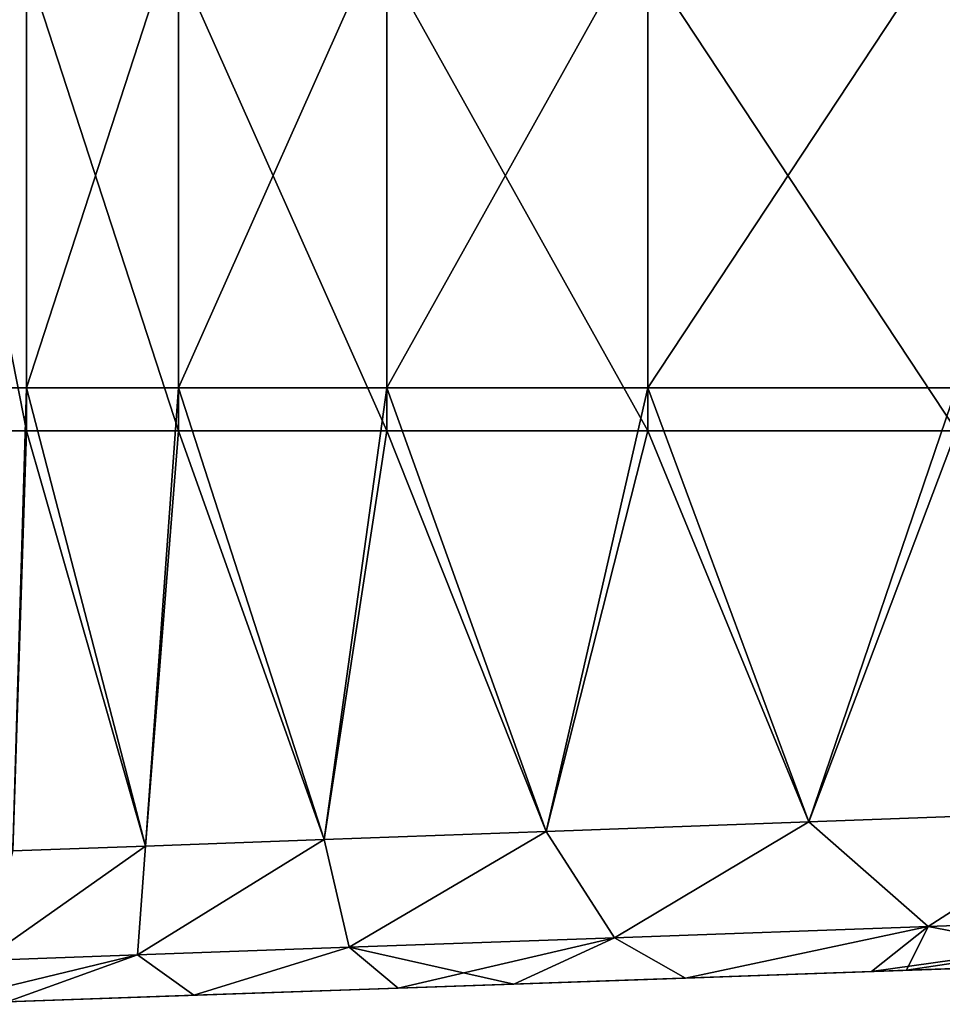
# Model space of a CAD drawing. Header units: millimetres. Extents: x -71 to 126, y -35 to 75.
# Tile 88 of 178: x 11.75 to 17.67, y -15.58 to -9.26. Entities that reach past the tile are written whole.
import ezdxf

# ---------------------------------------------------------------- set-up
doc = ezdxf.new("R2010")
doc.units = ezdxf.units.MM
doc.header["$LTSCALE"] = 52.536866
for name, color, linetype in [('11', 7, 'CONTINUOUS'), ('30', 7, 'CONTINUOUS'), ('416', 7, 'CONTINUOUS'), ('434', 7, 'CONTINUOUS'), ('9', 7, 'CONTINUOUS')]:
    doc.layers.add(name, color=color, linetype=linetype)

msp = doc.modelspace()

# ---------------------------------------------------------------- linework, layer by layer
at = {"layer": '11', "linetype": 'Continuous'}
for points in [[(20.2268, -15.2648, -22.8092), (20.2349, -15.2645, -19.9675), (17.2337, -15.3693, -22.1702), (20.2268, -15.2648, -22.8092)], [(20.2349, -15.2645, -19.9675), (20.2349, -15.2645, -17.115), (17.2337, -15.3693, -19.2142), (20.2349, -15.2645, -19.9675)], [(17.2337, -15.3693, -22.1702), (20.2349, -15.2645, -19.9675), (17.2337, -15.3693, -19.2142), (17.2337, -15.3693, -22.1702)], [(20.2349, -15.2645, -17.115), (20.2349, -15.2645, -14.2625), (17.2337, -15.3693, -16.2582), (20.2349, -15.2645, -17.115)], [(17.2337, -15.3693, -19.2142), (20.2349, -15.2645, -17.115), (17.2337, -15.3693, -16.2582), (17.2337, -15.3693, -19.2142)], [(20.2349, -15.2645, -14.2625), (20.2349, -15.2645, -11.41), (17.2337, -15.3693, -13.3021), (20.2349, -15.2645, -14.2625)], [(17.2337, -15.3693, -16.2582), (20.2349, -15.2645, -14.2625), (17.2337, -15.3693, -13.3021), (17.2337, -15.3693, -16.2582)], [(20.2349, -15.2645, -11.41), (20.2349, -15.2645, -8.5575), (17.2337, -15.3693, -10.3461), (20.2349, -15.2645, -11.41)], [(17.2337, -15.3693, -13.3021), (20.2349, -15.2645, -11.41), (17.2337, -15.3693, -10.3461), (17.2337, -15.3693, -13.3021)], [(20.2349, -15.2645, -8.5575), (20.2349, -15.2645, -5.705), (17.2337, -15.3693, -7.3901), (20.2349, -15.2645, -8.5575)], [(17.2337, -15.3693, -10.3461), (20.2349, -15.2645, -8.5575), (17.2337, -15.3693, -7.3901), (17.2337, -15.3693, -10.3461)], [(20.2349, -15.2645, -5.705), (20.2349, -15.2645, -2.8525), (17.2337, -15.3693, -4.434), (20.2349, -15.2645, -5.705)], [(17.2337, -15.3693, -7.3901), (20.2349, -15.2645, -5.705), (17.2337, -15.3693, -4.434), (17.2337, -15.3693, -7.3901)], [(20.2349, -15.2645, -2.8525), (20.2349, -15.2645), (17.2337, -15.3693, -1.478), (20.2349, -15.2645, -2.8525)], [(17.2337, -15.3693, -4.434), (20.2349, -15.2645, -2.8525), (17.2337, -15.3693, -1.478), (17.2337, -15.3693, -4.434)], [(20.2349, -15.2645), (20.2349, -15.2645, 2.8525), (17.2337, -15.3693, 1.478), (20.2349, -15.2645)], [(17.2337, -15.3693, -1.478), (20.2349, -15.2645), (17.2337, -15.3693, 1.478), (17.2337, -15.3693, -1.478)], [(20.2349, -15.2645, 2.8525), (20.2349, -15.2645, 5.705), (17.2337, -15.3693, 4.434), (20.2349, -15.2645, 2.8525)], [(17.2337, -15.3693, 1.478), (20.2349, -15.2645, 2.8525), (17.2337, -15.3693, 4.434), (17.2337, -15.3693, 1.478)], [(20.2349, -15.2645, 5.705), (20.2349, -15.2645, 8.5575), (17.2337, -15.3693, 7.3901), (20.2349, -15.2645, 5.705)], [(17.2337, -15.3693, 4.434), (20.2349, -15.2645, 5.705), (17.2337, -15.3693, 7.3901), (17.2337, -15.3693, 4.434)], [(20.2349, -15.2645, 8.5575), (20.2349, -15.2645, 11.41), (17.2337, -15.3693, 10.3461), (20.2349, -15.2645, 8.5575)], [(17.2337, -15.3693, 7.3901), (20.2349, -15.2645, 8.5575), (17.2337, -15.3693, 10.3461), (17.2337, -15.3693, 7.3901)], [(20.2349, -15.2645, 11.41), (20.2349, -15.2645, 14.2625), (17.2337, -15.3693, 13.3021), (20.2349, -15.2645, 11.41)], [(17.2337, -15.3693, 10.3461), (20.2349, -15.2645, 11.41), (17.2337, -15.3693, 13.3021), (17.2337, -15.3693, 10.3461)], [(20.2349, -15.2645, 14.2625), (20.2349, -15.2645, 17.115), (17.2337, -15.3693, 16.2582), (20.2349, -15.2645, 14.2625)], [(17.2337, -15.3693, 13.3021), (20.2349, -15.2645, 14.2625), (17.2337, -15.3693, 16.2582), (17.2337, -15.3693, 13.3021)], [(20.2349, -15.2645, 17.115), (20.2349, -15.2645, 19.9675), (17.2337, -15.3693, 19.2142), (20.2349, -15.2645, 17.115)], [(17.2337, -15.3693, 16.2582), (20.2349, -15.2645, 17.115), (17.2337, -15.3693, 19.2142), (17.2337, -15.3693, 16.2582)], [(20.2349, -15.2645, 19.9675), (20.2268, -15.2648, 22.8092), (17.2337, -15.3693, 22.1702), (20.2349, -15.2645, 19.9675)], [(17.2337, -15.3693, 19.2142), (20.2349, -15.2645, 19.9675), (17.2337, -15.3693, 22.1702), (17.2337, -15.3693, 19.2142)], [(18.7936, -15.3148, -23.8026), (20.2268, -15.2648, -22.8092), (17.2337, -15.3693, -22.1702), (18.7936, -15.3148, -23.8026)], [(20.2268, -15.2648, 22.8092), (18.7936, -15.3148, 23.8026), (17.2337, -15.3693, 22.1702), (20.2268, -15.2648, 22.8092)], [(17.2178, -15.3699, -25.1096), (17.4431, -15.362, -24.9071), (17.2337, -15.3693, -22.1702), (17.2178, -15.3699, -25.1096)], [(17.2178, -15.3699, 25.1096), (17.2337, -15.3693, 22.1702), (17.4431, -15.362, 24.9071), (17.2178, -15.3699, 25.1096)], [(17.2337, -15.3693, 22.1702), (18.7936, -15.3148, 23.8026), (17.4431, -15.362, 24.9071), (17.2337, -15.3693, 22.1702)], [(17.4431, -15.362, -24.9071), (18.7936, -15.3148, -23.8026), (17.2337, -15.3693, -22.1702), (17.4431, -15.362, -24.9071)], [(17.2178, -15.3699, -25.1096), (17.2337, -15.3693, -22.1702), (14.2325, -15.4741, -22.8492), (17.2178, -15.3699, -25.1096)], [(17.2337, -15.3693, -22.1702), (17.2337, -15.3693, -19.2142), (14.2325, -15.4741, -19.9931), (17.2337, -15.3693, -22.1702)], [(14.2325, -15.4741, -22.8492), (17.2337, -15.3693, -22.1702), (14.2325, -15.4741, -19.9931), (14.2325, -15.4741, -22.8492)], [(17.2337, -15.3693, -19.2142), (17.2337, -15.3693, -16.2582), (14.2325, -15.4741, -17.1369), (17.2337, -15.3693, -19.2142)], [(14.2325, -15.4741, -19.9931), (17.2337, -15.3693, -19.2142), (14.2325, -15.4741, -17.1369), (14.2325, -15.4741, -19.9931)], [(17.2337, -15.3693, -16.2582), (17.2337, -15.3693, -13.3021), (14.2325, -15.4741, -14.2808), (17.2337, -15.3693, -16.2582)], [(14.2325, -15.4741, -17.1369), (17.2337, -15.3693, -16.2582), (14.2325, -15.4741, -14.2808), (14.2325, -15.4741, -17.1369)], [(17.2337, -15.3693, -13.3021), (17.2337, -15.3693, -10.3461), (14.2325, -15.4741, -11.4246), (17.2337, -15.3693, -13.3021)], [(14.2325, -15.4741, -14.2808), (17.2337, -15.3693, -13.3021), (14.2325, -15.4741, -11.4246), (14.2325, -15.4741, -14.2808)], [(17.2337, -15.3693, -10.3461), (17.2337, -15.3693, -7.3901), (14.2325, -15.4741, -8.5685), (17.2337, -15.3693, -10.3461)], [(14.2325, -15.4741, -11.4246), (17.2337, -15.3693, -10.3461), (14.2325, -15.4741, -8.5685), (14.2325, -15.4741, -11.4246)], [(17.2337, -15.3693, -7.3901), (17.2337, -15.3693, -4.434), (14.2325, -15.4741, -5.7123), (17.2337, -15.3693, -7.3901)], [(14.2325, -15.4741, -8.5685), (17.2337, -15.3693, -7.3901), (14.2325, -15.4741, -5.7123), (14.2325, -15.4741, -8.5685)], [(17.2337, -15.3693, -4.434), (17.2337, -15.3693, -1.478), (14.2325, -15.4741, -2.8562), (17.2337, -15.3693, -4.434)], [(14.2325, -15.4741, -5.7123), (17.2337, -15.3693, -4.434), (14.2325, -15.4741, -2.8562), (14.2325, -15.4741, -5.7123)], [(17.2337, -15.3693, -1.478), (17.2337, -15.3693, 1.478), (14.2325, -15.4741), (17.2337, -15.3693, -1.478)], [(14.2325, -15.4741, -2.8562), (17.2337, -15.3693, -1.478), (14.2325, -15.4741), (14.2325, -15.4741, -2.8562)], [(17.2337, -15.3693, 1.478), (17.2337, -15.3693, 4.434), (14.2325, -15.4741, 2.8562), (17.2337, -15.3693, 1.478)], [(14.2325, -15.4741), (17.2337, -15.3693, 1.478), (14.2325, -15.4741, 2.8562), (14.2325, -15.4741)], [(17.2337, -15.3693, 4.434), (17.2337, -15.3693, 7.3901), (14.2325, -15.4741, 5.7123), (17.2337, -15.3693, 4.434)], [(14.2325, -15.4741, 2.8562), (17.2337, -15.3693, 4.434), (14.2325, -15.4741, 5.7123), (14.2325, -15.4741, 2.8562)], [(17.2337, -15.3693, 7.3901), (17.2337, -15.3693, 10.3461), (14.2325, -15.4741, 8.5685), (17.2337, -15.3693, 7.3901)], [(14.2325, -15.4741, 5.7123), (17.2337, -15.3693, 7.3901), (14.2325, -15.4741, 8.5685), (14.2325, -15.4741, 5.7123)], [(17.2337, -15.3693, 10.3461), (17.2337, -15.3693, 13.3021), (14.2325, -15.4741, 11.4246), (17.2337, -15.3693, 10.3461)], [(14.2325, -15.4741, 8.5685), (17.2337, -15.3693, 10.3461), (14.2325, -15.4741, 11.4246), (14.2325, -15.4741, 8.5685)], [(17.2337, -15.3693, 13.3021), (17.2337, -15.3693, 16.2582), (14.2325, -15.4741, 14.2808), (17.2337, -15.3693, 13.3021)], [(14.2325, -15.4741, 11.4246), (17.2337, -15.3693, 13.3021), (14.2325, -15.4741, 14.2808), (14.2325, -15.4741, 11.4246)], [(17.2337, -15.3693, 16.2582), (17.2337, -15.3693, 19.2142), (14.2325, -15.4741, 17.1369), (17.2337, -15.3693, 16.2582)], [(14.2325, -15.4741, 14.2808), (17.2337, -15.3693, 16.2582), (14.2325, -15.4741, 17.1369), (14.2325, -15.4741, 14.2808)], [(17.2337, -15.3693, 19.2142), (17.2337, -15.3693, 22.1702), (14.2325, -15.4741, 19.9931), (17.2337, -15.3693, 19.2142)], [(14.2325, -15.4741, 17.1369), (17.2337, -15.3693, 19.2142), (14.2325, -15.4741, 19.9931), (14.2325, -15.4741, 17.1369)], [(17.2337, -15.3693, 22.1702), (17.2178, -15.3699, 25.1096), (14.2325, -15.4741, 22.8492), (17.2337, -15.3693, 22.1702)], [(14.2325, -15.4741, 19.9931), (17.2337, -15.3693, 22.1702), (14.2325, -15.4741, 22.8492), (14.2325, -15.4741, 19.9931)], [(16.0229, -15.4116, -26.2847), (17.2178, -15.3699, -25.1096), (14.2325, -15.4741, -25.7054), (16.0229, -15.4116, -26.2847)], [(14.2325, -15.4741, -25.7054), (17.2178, -15.3699, -25.1096), (14.2325, -15.4741, -22.8492), (14.2325, -15.4741, -25.7054)], [(17.2178, -15.3699, 25.1096), (16.0229, -15.4116, 26.2847), (14.2325, -15.4741, 25.7054), (17.2178, -15.3699, 25.1096)], [(14.2325, -15.4741, 22.8492), (17.2178, -15.3699, 25.1096), (14.2325, -15.4741, 25.7054), (14.2325, -15.4741, 22.8492)], [(14.2325, -15.4741, 25.7054), (16.0229, -15.4116, 26.2847), (14.9207, -15.4501, 27.5476), (14.2325, -15.4741, 25.7054)], [(14.9207, -15.4501, -27.5476), (16.0229, -15.4116, -26.2847), (14.2325, -15.4741, -25.7054), (14.9207, -15.4501, -27.5476)], [(11.2314, -15.5789, 28.3816), (11.2314, -15.5789, 25.3941), (14.2325, -15.4741, 25.7054), (11.2314, -15.5789, 28.3816)], [(11.2314, -15.5789, 28.3816), (14.2325, -15.4741, 25.7054), (14.1763, -15.4761, 28.5239), (11.2314, -15.5789, 28.3816)], [(11.2314, -15.5789, 25.3941), (11.2314, -15.5789, 22.4066), (14.2325, -15.4741, 22.8492), (11.2314, -15.5789, 25.3941)], [(11.2314, -15.5789, 25.3941), (14.2325, -15.4741, 22.8492), (14.2325, -15.4741, 25.7054), (11.2314, -15.5789, 25.3941)], [(11.2314, -15.5789, 22.4066), (11.2314, -15.5789, 19.419), (14.2325, -15.4741, 19.9931), (11.2314, -15.5789, 22.4066)], [(11.2314, -15.5789, 22.4066), (14.2325, -15.4741, 19.9931), (14.2325, -15.4741, 22.8492), (11.2314, -15.5789, 22.4066)], [(11.2314, -15.5789, 19.419), (11.2314, -15.5789, 16.4315), (14.2325, -15.4741, 17.1369), (11.2314, -15.5789, 19.419)], [(11.2314, -15.5789, 19.419), (14.2325, -15.4741, 17.1369), (14.2325, -15.4741, 19.9931), (11.2314, -15.5789, 19.419)], [(11.2314, -15.5789, 16.4315), (11.2314, -15.5789, 13.4439), (14.2325, -15.4741, 14.2808), (11.2314, -15.5789, 16.4315)], [(11.2314, -15.5789, 16.4315), (14.2325, -15.4741, 14.2808), (14.2325, -15.4741, 17.1369), (11.2314, -15.5789, 16.4315)], [(11.2314, -15.5789, 13.4439), (11.2314, -15.5789, 10.4564), (14.2325, -15.4741, 11.4246), (11.2314, -15.5789, 13.4439)], [(11.2314, -15.5789, 13.4439), (14.2325, -15.4741, 11.4246), (14.2325, -15.4741, 14.2808), (11.2314, -15.5789, 13.4439)], [(11.2314, -15.5789, 10.4564), (11.2314, -15.5789, 7.4689), (14.2325, -15.4741, 8.5685), (11.2314, -15.5789, 10.4564)], [(11.2314, -15.5789, 10.4564), (14.2325, -15.4741, 8.5685), (14.2325, -15.4741, 11.4246), (11.2314, -15.5789, 10.4564)], [(11.2314, -15.5789, 7.4689), (11.2314, -15.5789, 4.4813), (14.2325, -15.4741, 5.7123), (11.2314, -15.5789, 7.4689)], [(11.2314, -15.5789, 7.4689), (14.2325, -15.4741, 5.7123), (14.2325, -15.4741, 8.5685), (11.2314, -15.5789, 7.4689)], [(11.2314, -15.5789, 4.4813), (11.2314, -15.5789, 1.4938), (14.2325, -15.4741, 2.8562), (11.2314, -15.5789, 4.4813)], [(11.2314, -15.5789, 4.4813), (14.2325, -15.4741, 2.8562), (14.2325, -15.4741, 5.7123), (11.2314, -15.5789, 4.4813)], [(11.2314, -15.5789, 1.4938), (11.2314, -15.5789, -1.4938), (14.2325, -15.4741), (11.2314, -15.5789, 1.4938)], [(11.2314, -15.5789, 1.4938), (14.2325, -15.4741), (14.2325, -15.4741, 2.8562), (11.2314, -15.5789, 1.4938)], [(11.2314, -15.5789, -1.4938), (11.2314, -15.5789, -4.4813), (14.2325, -15.4741, -2.8562), (11.2314, -15.5789, -1.4938)], [(11.2314, -15.5789, -1.4938), (14.2325, -15.4741, -2.8562), (14.2325, -15.4741), (11.2314, -15.5789, -1.4938)], [(11.2314, -15.5789, -4.4813), (11.2314, -15.5789, -7.4689), (14.2325, -15.4741, -5.7123), (11.2314, -15.5789, -4.4813)], [(11.2314, -15.5789, -4.4813), (14.2325, -15.4741, -5.7123), (14.2325, -15.4741, -2.8562), (11.2314, -15.5789, -4.4813)], [(11.2314, -15.5789, -7.4689), (11.2314, -15.5789, -10.4564), (14.2325, -15.4741, -8.5685), (11.2314, -15.5789, -7.4689)], [(11.2314, -15.5789, -7.4689), (14.2325, -15.4741, -8.5685), (14.2325, -15.4741, -5.7123), (11.2314, -15.5789, -7.4689)], [(11.2314, -15.5789, -10.4564), (11.2314, -15.5789, -13.4439), (14.2325, -15.4741, -11.4246), (11.2314, -15.5789, -10.4564)], [(11.2314, -15.5789, -10.4564), (14.2325, -15.4741, -11.4246), (14.2325, -15.4741, -8.5685), (11.2314, -15.5789, -10.4564)], [(11.2314, -15.5789, -13.4439), (11.2314, -15.5789, -16.4315), (14.2325, -15.4741, -14.2808), (11.2314, -15.5789, -13.4439)], [(11.2314, -15.5789, -13.4439), (14.2325, -15.4741, -14.2808), (14.2325, -15.4741, -11.4246), (11.2314, -15.5789, -13.4439)], [(11.2314, -15.5789, -16.4315), (11.2314, -15.5789, -19.419), (14.2325, -15.4741, -17.1369), (11.2314, -15.5789, -16.4315)], [(11.2314, -15.5789, -16.4315), (14.2325, -15.4741, -17.1369), (14.2325, -15.4741, -14.2808), (11.2314, -15.5789, -16.4315)], [(11.2314, -15.5789, -19.419), (11.2314, -15.5789, -22.4066), (14.2325, -15.4741, -19.9931), (11.2314, -15.5789, -19.419)], [(11.2314, -15.5789, -19.419), (14.2325, -15.4741, -19.9931), (14.2325, -15.4741, -17.1369), (11.2314, -15.5789, -19.419)], [(11.2314, -15.5789, -22.4066), (11.2314, -15.5789, -25.3941), (14.2325, -15.4741, -22.8492), (11.2314, -15.5789, -22.4066)], [(11.2314, -15.5789, -22.4066), (14.2325, -15.4741, -22.8492), (14.2325, -15.4741, -19.9931), (11.2314, -15.5789, -22.4066)], [(11.2314, -15.5789, -25.3941), (11.2314, -15.5789, -28.3816), (14.2325, -15.4741, -25.7054), (11.2314, -15.5789, -25.3941)], [(11.2314, -15.5789, -25.3941), (14.2325, -15.4741, -25.7054), (14.2325, -15.4741, -22.8492), (11.2314, -15.5789, -25.3941)], [(11.2314, -15.5789, -28.3816), (14.1763, -15.4761, -28.5239), (14.2325, -15.4741, -25.7054), (11.2314, -15.5789, -28.3816)], [(11.2314, -15.5789, 28.3816), (14.1763, -15.4761, 28.5239), (12.8654, -15.5219, 30.5759), (11.2314, -15.5789, 28.3816)], [(11.2314, -15.5789, -28.3816), (11.2314, -15.5789, -31.3692), (14.1763, -15.4761, -28.5239), (11.2314, -15.5789, -28.3816)], [(14.1763, -15.4761, -28.5239), (11.2314, -15.5789, -31.3692), (12.8654, -15.5219, -30.5759), (14.1763, -15.4761, -28.5239)], [(14.1763, -15.4761, -28.5239), (14.9207, -15.4501, -27.5476), (14.2325, -15.4741, -25.7054), (14.1763, -15.4761, -28.5239)], [(14.1763, -15.4761, 28.5239), (14.2325, -15.4741, 25.7054), (14.9207, -15.4501, 27.5476), (14.1763, -15.4761, 28.5239)], [(11.2314, -15.5789, 31.3692), (11.2314, -15.5789, 28.3816), (12.8654, -15.5219, 30.5759), (11.2314, -15.5789, 31.3692)], [(11.2314, -15.5789, 31.3692), (12.8654, -15.5219, 30.5759), (11.6649, -15.5638, 33.0626), (11.2314, -15.5789, 31.3692)], [(12.8654, -15.5219, -30.5759), (11.2314, -15.5789, -31.3692), (11.6649, -15.5638, -33.0626), (12.8654, -15.5219, -30.5759)]]:
    msp.add_3dface(points, dxfattribs=at)
at = {"layer": '30', "linetype": 'Continuous'}
for points in [[(16.8156, -14.4086, -26.8652), (18.7368, -14.3383, -25.09), (17.5812, -15.08, -25.7045), (16.8156, -14.4086, -26.8652)], [(17.5812, -15.08, -25.7045), (18.7368, -14.3383, -25.09), (19.8687, -14.9975, -23.8732), (17.5812, -15.08, -25.7045)], [(15.1281, -14.4703, -28.868), (16.8156, -14.4086, -26.8652), (15.5664, -15.1526, -27.8329), (15.1281, -14.4703, -28.868)], [(15.5664, -15.1526, -27.8329), (16.8156, -14.4086, -26.8652), (17.5812, -15.08, -25.7045), (15.5664, -15.1526, -27.8329)], [(13.7018, -14.5225, -31.0673), (15.1281, -14.4703, -28.868), (13.8626, -15.214, -30.2183), (13.7018, -14.5225, -31.0673)], [(13.8626, -15.214, -30.2183), (15.1281, -14.4703, -28.868), (15.5664, -15.1526, -27.8329), (13.8626, -15.214, -30.2183)], [(12.5551, -14.5644, -33.4408), (13.7018, -14.5225, -31.0673), (12.5025, -15.263, -32.8156), (12.5551, -14.5644, -33.4408)], [(12.5025, -15.263, -32.8156), (13.7018, -14.5225, -31.0673), (13.8626, -15.214, -30.2183), (12.5025, -15.263, -32.8156)], [(11.7013, -14.5956, -35.9899), (12.5551, -14.5644, -33.4408), (11.5119, -15.2987, -35.5755), (11.7013, -14.5956, -35.9899)], [(11.5119, -15.2987, -35.5755), (12.5551, -14.5644, -33.4408), (12.5025, -15.263, -32.8156), (11.5119, -15.2987, -35.5755)], [(17.4431, -15.362, -24.9071), (17.2178, -15.3699, -25.1096), (19.8687, -14.9975, -23.8732), (17.4431, -15.362, -24.9071)], [(17.2178, -15.3699, -25.1096), (17.5812, -15.08, -25.7045), (19.8687, -14.9975, -23.8732), (17.2178, -15.3699, -25.1096)], [(18.7936, -15.3148, -23.8026), (17.4431, -15.362, -24.9071), (19.8687, -14.9975, -23.8732), (18.7936, -15.3148, -23.8026)], [(16.0229, -15.4116, -26.2847), (15.5664, -15.1526, -27.8329), (17.5812, -15.08, -25.7045), (16.0229, -15.4116, -26.2847)], [(17.2178, -15.3699, -25.1096), (16.0229, -15.4116, -26.2847), (17.5812, -15.08, -25.7045), (17.2178, -15.3699, -25.1096)], [(14.1763, -15.4761, -28.5239), (13.8626, -15.214, -30.2183), (15.5664, -15.1526, -27.8329), (14.1763, -15.4761, -28.5239)], [(14.9207, -15.4501, -27.5476), (14.1763, -15.4761, -28.5239), (15.5664, -15.1526, -27.8329), (14.9207, -15.4501, -27.5476)], [(16.0229, -15.4116, -26.2847), (14.9207, -15.4501, -27.5476), (15.5664, -15.1526, -27.8329), (16.0229, -15.4116, -26.2847)], [(12.8654, -15.5219, -30.5759), (12.5025, -15.263, -32.8156), (13.8626, -15.214, -30.2183), (12.8654, -15.5219, -30.5759)], [(14.1763, -15.4761, -28.5239), (12.8654, -15.5219, -30.5759), (13.8626, -15.214, -30.2183), (14.1763, -15.4761, -28.5239)], [(11.6649, -15.5638, -33.0626), (11.1892, -15.5804, -34.339), (12.5025, -15.263, -32.8156), (11.6649, -15.5638, -33.0626)], [(11.1892, -15.5804, -34.339), (11.5119, -15.2987, -35.5755), (12.5025, -15.263, -32.8156), (11.1892, -15.5804, -34.339)], [(12.8654, -15.5219, -30.5759), (11.6649, -15.5638, -33.0626), (12.5025, -15.263, -32.8156), (12.8654, -15.5219, -30.5759)]]:
    msp.add_3dface(points, dxfattribs=at)
at = {"layer": '416', "linetype": 'Continuous'}
for points in [[(11.1986, -11.8966, 38.4902), (11.7907, -11.8966, 35.6633), (11.1986, -8.8936, 38.4902), (11.1986, -11.8966, 38.4902)], [(11.1986, -8.8936, 38.4902), (11.7907, -11.8966, 35.6633), (11.7907, -8.8936, 35.6633), (11.1986, -8.8936, 38.4902)], [(11.7907, -11.8966, 35.6633), (12.7651, -11.8966, 32.9444), (11.7907, -8.8936, 35.6633), (11.7907, -11.8966, 35.6633)], [(11.7907, -8.8936, 35.6633), (12.7651, -11.8966, 32.9444), (12.7651, -8.8936, 32.9444), (11.7907, -8.8936, 35.6633)], [(12.7651, -11.8966, 32.9444), (14.1033, -11.8966, 30.3849), (12.7651, -8.8936, 32.9444), (12.7651, -11.8966, 32.9444)], [(12.7651, -8.8936, 32.9444), (14.1033, -11.8966, 30.3849), (14.1033, -8.8936, 30.3849), (12.7651, -8.8936, 32.9444)], [(14.1033, -11.8966, 30.3849), (15.78, -11.8966, 28.0332), (14.1033, -8.8936, 30.3849), (14.1033, -11.8966, 30.3849)], [(14.1033, -8.8936, 30.3849), (15.78, -11.8966, 28.0332), (15.78, -8.8936, 28.0332), (14.1033, -8.8936, 30.3849)], [(15.78, -11.8966, 28.0332), (17.7635, -11.8966, 25.9338), (15.78, -8.8936, 28.0332), (15.78, -11.8966, 28.0332)], [(15.78, -8.8936, 28.0332), (17.7635, -11.8966, 25.9338), (17.7635, -8.8936, 25.9338), (15.78, -8.8936, 28.0332)], [(11.1986, -11.8966, 38.4902), (11.7013, -14.5956, 35.9899), (11.7907, -11.8966, 35.6633), (11.1986, -11.8966, 38.4902)], [(11.7013, -14.5956, 35.9899), (12.5551, -14.5644, 33.4408), (11.7907, -11.8966, 35.6633), (11.7013, -14.5956, 35.9899)], [(11.7907, -11.8966, 35.6633), (12.5551, -14.5644, 33.4408), (12.7651, -11.8966, 32.9444), (11.7907, -11.8966, 35.6633)], [(12.5551, -14.5644, 33.4408), (13.7018, -14.5225, 31.0673), (12.7651, -11.8966, 32.9444), (12.5551, -14.5644, 33.4408)], [(12.7651, -11.8966, 32.9444), (13.7018, -14.5225, 31.0673), (14.1033, -11.8966, 30.3849), (12.7651, -11.8966, 32.9444)], [(13.7018, -14.5225, 31.0673), (15.1281, -14.4703, 28.868), (14.1033, -11.8966, 30.3849), (13.7018, -14.5225, 31.0673)], [(14.1033, -11.8966, 30.3849), (15.1281, -14.4703, 28.868), (15.78, -11.8966, 28.0332), (14.1033, -11.8966, 30.3849)], [(15.1281, -14.4703, 28.868), (16.8156, -14.4086, 26.8652), (15.78, -11.8966, 28.0332), (15.1281, -14.4703, 28.868)], [(15.78, -11.8966, 28.0332), (16.8156, -14.4086, 26.8652), (17.7635, -11.8966, 25.9338), (15.78, -11.8966, 28.0332)], [(16.8156, -14.4086, 26.8652), (18.7368, -14.3383, 25.09), (17.7635, -11.8966, 25.9338), (16.8156, -14.4086, 26.8652)]]:
    msp.add_3dface(points, dxfattribs=at)
at = {"layer": '434', "linetype": 'Continuous'}
for points in [[(18.7368, -14.3383, 25.09), (16.8156, -14.4086, 26.8652), (17.5812, -15.08, 25.7045), (18.7368, -14.3383, 25.09)], [(19.8687, -14.9975, 23.8732), (18.7368, -14.3383, 25.09), (17.5812, -15.08, 25.7045), (19.8687, -14.9975, 23.8732)], [(16.8156, -14.4086, 26.8652), (15.1281, -14.4703, 28.868), (15.5664, -15.1526, 27.8329), (16.8156, -14.4086, 26.8652)], [(17.5812, -15.08, 25.7045), (16.8156, -14.4086, 26.8652), (15.5664, -15.1526, 27.8329), (17.5812, -15.08, 25.7045)], [(15.1281, -14.4703, 28.868), (13.7018, -14.5225, 31.0673), (13.8626, -15.214, 30.2183), (15.1281, -14.4703, 28.868)], [(15.5664, -15.1526, 27.8329), (15.1281, -14.4703, 28.868), (13.8626, -15.214, 30.2183), (15.5664, -15.1526, 27.8329)], [(13.7018, -14.5225, 31.0673), (12.5551, -14.5644, 33.4408), (12.5025, -15.263, 32.8156), (13.7018, -14.5225, 31.0673)], [(13.8626, -15.214, 30.2183), (13.7018, -14.5225, 31.0673), (12.5025, -15.263, 32.8156), (13.8626, -15.214, 30.2183)], [(12.5551, -14.5644, 33.4408), (11.7013, -14.5956, 35.9899), (11.5119, -15.2987, 35.5755), (12.5551, -14.5644, 33.4408)], [(12.5025, -15.263, 32.8156), (12.5551, -14.5644, 33.4408), (11.5119, -15.2987, 35.5755), (12.5025, -15.263, 32.8156)], [(18.7936, -15.3148, 23.8026), (19.8687, -14.9975, 23.8732), (17.5812, -15.08, 25.7045), (18.7936, -15.3148, 23.8026)], [(16.0229, -15.4116, 26.2847), (17.5812, -15.08, 25.7045), (15.5664, -15.1526, 27.8329), (16.0229, -15.4116, 26.2847)], [(16.0229, -15.4116, 26.2847), (17.2178, -15.3699, 25.1096), (17.5812, -15.08, 25.7045), (16.0229, -15.4116, 26.2847)], [(17.2178, -15.3699, 25.1096), (17.4431, -15.362, 24.9071), (17.5812, -15.08, 25.7045), (17.2178, -15.3699, 25.1096)], [(17.4431, -15.362, 24.9071), (18.7936, -15.3148, 23.8026), (17.5812, -15.08, 25.7045), (17.4431, -15.362, 24.9071)], [(14.9207, -15.4501, 27.5476), (15.5664, -15.1526, 27.8329), (13.8626, -15.214, 30.2183), (14.9207, -15.4501, 27.5476)], [(14.9207, -15.4501, 27.5476), (16.0229, -15.4116, 26.2847), (15.5664, -15.1526, 27.8329), (14.9207, -15.4501, 27.5476)], [(12.8654, -15.5219, 30.5759), (13.8626, -15.214, 30.2183), (12.5025, -15.263, 32.8156), (12.8654, -15.5219, 30.5759)], [(12.8654, -15.5219, 30.5759), (14.1763, -15.4761, 28.5239), (13.8626, -15.214, 30.2183), (12.8654, -15.5219, 30.5759)], [(14.1763, -15.4761, 28.5239), (14.9207, -15.4501, 27.5476), (13.8626, -15.214, 30.2183), (14.1763, -15.4761, 28.5239)], [(11.6649, -15.5638, 33.0626), (12.5025, -15.263, 32.8156), (11.5119, -15.2987, 35.5755), (11.6649, -15.5638, 33.0626)], [(11.6649, -15.5638, 33.0626), (12.8654, -15.5219, 30.5759), (12.5025, -15.263, 32.8156), (11.6649, -15.5638, 33.0626)]]:
    msp.add_3dface(points, dxfattribs=at)
at = {"layer": '9', "linetype": 'Continuous'}
for points in [[(11.7907, -11.6213, -35.6633), (11.1986, -11.6213, -38.4902), (11.7907, -8.6183, -35.6633), (11.7907, -11.6213, -35.6633)], [(11.7907, -8.6183, -35.6633), (11.1986, -11.6213, -38.4902), (11.1986, -8.6183, -38.4902), (11.7907, -8.6183, -35.6633)], [(12.7651, -11.6213, -32.9444), (11.7907, -11.6213, -35.6633), (12.7651, -8.6183, -32.9444), (12.7651, -11.6213, -32.9444)], [(12.7651, -8.6183, -32.9444), (11.7907, -11.6213, -35.6633), (11.7907, -8.6183, -35.6633), (12.7651, -8.6183, -32.9444)], [(14.1033, -11.6213, -30.3849), (12.7651, -11.6213, -32.9444), (14.1033, -8.6183, -30.3849), (14.1033, -11.6213, -30.3849)], [(14.1033, -8.6183, -30.3849), (12.7651, -11.6213, -32.9444), (12.7651, -8.6183, -32.9444), (14.1033, -8.6183, -30.3849)], [(15.78, -11.6213, -28.0332), (14.1033, -11.6213, -30.3849), (15.78, -8.6183, -28.0332), (15.78, -11.6213, -28.0332)], [(15.78, -8.6183, -28.0332), (14.1033, -11.6213, -30.3849), (14.1033, -8.6183, -30.3849), (15.78, -8.6183, -28.0332)], [(17.7635, -11.6213, -25.9338), (15.78, -11.6213, -28.0332), (17.7635, -8.6183, -25.9338), (17.7635, -11.6213, -25.9338)], [(17.7635, -8.6183, -25.9338), (15.78, -11.6213, -28.0332), (15.78, -8.6183, -28.0332), (17.7635, -8.6183, -25.9338)], [(11.1986, -11.6213, -38.4902), (11.7907, -11.6213, -35.6633), (11.7013, -14.5956, -35.9899), (11.1986, -11.6213, -38.4902)], [(11.7013, -14.5956, -35.9899), (11.7907, -11.6213, -35.6633), (12.5551, -14.5644, -33.4408), (11.7013, -14.5956, -35.9899)], [(11.7907, -11.6213, -35.6633), (12.7651, -11.6213, -32.9444), (12.5551, -14.5644, -33.4408), (11.7907, -11.6213, -35.6633)], [(12.5551, -14.5644, -33.4408), (12.7651, -11.6213, -32.9444), (13.7018, -14.5225, -31.0673), (12.5551, -14.5644, -33.4408)], [(12.7651, -11.6213, -32.9444), (14.1033, -11.6213, -30.3849), (13.7018, -14.5225, -31.0673), (12.7651, -11.6213, -32.9444)], [(13.7018, -14.5225, -31.0673), (14.1033, -11.6213, -30.3849), (15.1281, -14.4703, -28.868), (13.7018, -14.5225, -31.0673)], [(14.1033, -11.6213, -30.3849), (15.78, -11.6213, -28.0332), (15.1281, -14.4703, -28.868), (14.1033, -11.6213, -30.3849)], [(15.1281, -14.4703, -28.868), (15.78, -11.6213, -28.0332), (16.8156, -14.4086, -26.8652), (15.1281, -14.4703, -28.868)], [(15.78, -11.6213, -28.0332), (17.7635, -11.6213, -25.9338), (16.8156, -14.4086, -26.8652), (15.78, -11.6213, -28.0332)], [(16.8156, -14.4086, -26.8652), (17.7635, -11.6213, -25.9338), (18.7368, -14.3383, -25.09), (16.8156, -14.4086, -26.8652)]]:
    msp.add_3dface(points, dxfattribs=at)

doc.saveas('drawing.dxf')
